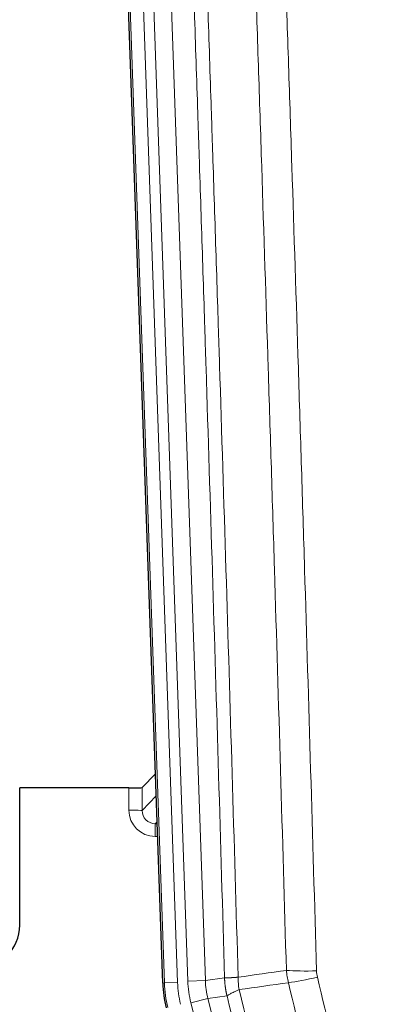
# Model space of a CAD drawing. Header units: inches. Extents: x 0 to 20790, y -12 to 14700.
# Tile 8 of 256: x 1702 to 1784, y 5223 to 5448. Entities that reach past the tile are written whole.
import ezdxf

# ---------------------------------------------------------------- set-up
doc = ezdxf.new("R2010")
doc.units = ezdxf.units.IN
doc.layers.add('1', color=7, linetype='Continuous', true_color=0xffffff)

msp = doc.modelspace()

# ---------------------------------------------------------------- linework, layer by layer
at = {"layer": '1', "color": 2, "linetype": 'Continuous', "lineweight": 25}
for p, q in [((1734.729, 5228.062), (1721.612, 5603.708)), ((1733.062, 5275.799), (1730.035, 5272.664)), ((1727.036, 5272.563), (1702.134, 5272.563)), ((1702.134, 5241.328), (1702.134, 5272.563))]:
    msp.add_line(p, q, dxfattribs=at)
at = {"layer": '1', "color": 110, "linetype": 'Continuous', "lineweight": 13}
for p, q in [((1735.103, 5228.115), (1721.992, 5603.558)), ((1724.986, 5603.662), (1738.097, 5228.219)), ((1727.378, 5602.72), (1740.444, 5228.549)), ((1731.37, 5602.86), (1744.436, 5228.689)), ((1727.026, 5267.516), (1727.036, 5272.563)), ((1730.035, 5272.664), (1730.024, 5267.434)), ((1730.024, 5267.434), (1733.238, 5270.762)), ((1733.444, 5264.868), (1733.017, 5264.426)), ((1733.017, 5264.426), (1733.46, 5264.426)), ((1733.017, 5264.426), (1733.017, 5261.506)), ((1733.017, 5261.506), (1733.562, 5261.506)), ((1744.436, 5228.689), (1748.813, 5229.304)), ((1734.729, 5228.062), (1735.103, 5228.115)), ((1738.097, 5228.219), (1735.103, 5228.115)), ((1740.444, 5228.549), (1744.436, 5228.689)), ((1741.142, 5223.588), (1745.017, 5224.554)), ((1749.369, 5225.166), (1745.017, 5224.554)), ((1745.017, 5224.554), (1766.369, 5138.916)), ((1762.494, 5137.95), (1741.142, 5223.588))]:
    msp.add_line(p, q, dxfattribs=at)
at = {"layer": '1', "color": 2, "linetype": 'Continuous', "lineweight": 25}
msp.add_arc((1692.134, 5241.328), 10, 270, 0, dxfattribs=at)
for centre, major_axis, ratio, start_param, end_param in [((1727.037, 5272.668), (-3, 0), 0.0349646, 1.5706703, 3.1078402), ((1761.75, 5229.014, 0), (26.774, 3.763), 0.9986144, 3.0370169, 3.2461684)]:
    msp.add_ellipse(centre, major_axis=major_axis, ratio=ratio, start_param=start_param, end_param=end_param, dxfattribs=at)
at = {"layer": '1', "color": 110, "linetype": 'Continuous', "lineweight": 13}
for centre, major_axis, ratio, start_param, end_param in [((1733.029, 5267.516), (-3.237, -5.067), 0.9977321, 5.2798208, 6.8506171), ((1727.026, 5267.437), (-3, 0.006), 0.0261769, 3.175273, 4.7124429), ((1733.029, 5267.437), (-1.726, -2.474), 0.9943829, 5.3201387, 6.890935), ((1769.767, 5232.008), (-9.996, -0.288), 0.1133347, 0.8101184, 1.5675278), ((1769.954, 5230.603), (-9.719, -2.353), 0.1107863, 0.7983441, 1.5439815), ((1762.115, 5229.065), (-26.766, -3.762), 0.9989218, 6.1786096, 6.387761), ((1762.115, 5229.065, 0), (23.799, 3.345), 0.9986144, 3.0370169, 3.2461684), ((1764.462, 5229.395), (-23.799, -3.345), 0.9986144, 6.1786096, 6.387761), ((1764.462, 5229.395), (-19.844, -2.789), 0.9980617, 6.1786096, 6.387761)]:
    msp.add_ellipse(centre, major_axis=major_axis, ratio=ratio, start_param=start_param, end_param=end_param, dxfattribs=at)
for points, knots in [([(1739.673, 5602.268), (1740.245, 5586.713), (1741.372, 5555.604), (1743.017, 5508.939), (1744.084, 5477.829), (1744.872, 5454.496), (1745.263, 5442.83), (1745.715, 5429.219), (1745.907, 5423.386), (1746.035, 5419.497), (1746.099, 5417.553), (1746.418, 5407.831), (1746.798, 5396.168), (1747.236, 5382.565), (1747.422, 5376.736), (1747.546, 5372.851), (1747.608, 5370.908), (1748.164, 5353.425), (1749.137, 5322.369), (1750.548, 5275.858), (1751.456, 5244.901), (1751.902, 5229.434)], [0, 0, 0, 0, 0.125, 0.25, 0.375, 0.375, 0.4375, 0.46875, 0.484375, 0.484375, 0.5, 0.5, 0.5625, 0.59375, 0.609375, 0.609375, 0.625, 0.625, 0.75, 0.875, 1, 1, 1, 1]), ([(1748.813, 5229.304), (1748.368, 5244.714), (1747.462, 5275.559), (1746.055, 5321.901), (1745.085, 5352.844), (1744.531, 5370.264), (1744.469, 5372.2), (1744.345, 5376.071), (1744.159, 5381.879), (1743.723, 5395.433), (1743.344, 5407.054), (1743.026, 5416.74), (1742.962, 5418.678), (1742.835, 5422.552), (1742.643, 5428.365), (1742.192, 5441.926), (1741.802, 5453.551), (1741.016, 5476.8), (1739.953, 5507.798), (1738.312, 5554.295), (1737.188, 5585.294), (1736.618, 5600.793)], [0, 0, 0, 0, 0.125, 0.25, 0.375, 0.375, 0.390625, 0.390625, 0.40625, 0.4375, 0.5, 0.5, 0.515625, 0.515625, 0.53125, 0.5625, 0.625, 0.625, 0.75, 0.875, 1, 1, 1, 1]), ([(1762.899, 5230.989), (1762.461, 5246.208), (1761.569, 5276.67), (1760.647, 5307.18), (1759.944, 5330.08), (1759.708, 5337.716), (1759.232, 5352.995), (1758.992, 5360.637), (1758.265, 5383.572), (1757.773, 5398.87), (1757.149, 5417.999), (1757.024, 5421.825), (1756.772, 5429.477), (1756.393, 5440.955), (1756.01, 5452.433), (1755.239, 5475.39), (1754.195, 5505.999), (1752.585, 5551.913), (1751.483, 5582.524), (1750.925, 5597.829)], [0, 0, 0, 0, 0.125, 0.25, 0.25, 0.3125, 0.3125, 0.375, 0.375, 0.5, 0.5, 0.53125, 0.53125, 0.5625, 0.625, 0.625, 0.75, 0.875, 1, 1, 1, 1]), ([(1757.808, 5598.173), (1758.366, 5582.848), (1759.466, 5552.199), (1761.074, 5506.228), (1762.116, 5475.581), (1762.887, 5452.596), (1763.269, 5441.103), (1763.648, 5429.611), (1763.899, 5421.949), (1764.024, 5418.118), (1764.648, 5398.965), (1765.139, 5383.649), (1765.864, 5360.684), (1766.104, 5353.033), (1766.58, 5337.735), (1766.816, 5330.089), (1767.518, 5307.16), (1768.439, 5276.613), (1769.329, 5246.113), (1769.767, 5230.875)], [0, 0, 0, 0, 0.125, 0.25, 0.375, 0.375, 0.4375, 0.46875, 0.46875, 0.5, 0.5, 0.625, 0.625, 0.6875, 0.6875, 0.75, 0.75, 0.875, 1, 1, 1, 1]), ([(1748.813, 5229.304), (1748.814, 5229.304), (1748.816, 5229.304), (1748.819, 5229.303), (1748.822, 5229.303), (1748.826, 5229.303), (1748.829, 5229.302), (1748.833, 5229.302), (1748.838, 5229.302), (1748.842, 5229.301), (1748.847, 5229.301), (1748.852, 5229.301), (1748.858, 5229.301), (1748.863, 5229.3), (1748.869, 5229.3), (1748.875, 5229.3), (1748.882, 5229.3), (1748.888, 5229.3), (1748.895, 5229.299), (1748.902, 5229.299), (1748.909, 5229.299), (1748.917, 5229.299), (1748.925, 5229.299), (1748.933, 5229.298), (1748.941, 5229.298), (1748.95, 5229.298), (1748.959, 5229.298), (1748.968, 5229.298), (1748.977, 5229.298), (1748.987, 5229.298), (1748.997, 5229.297), (1749.007, 5229.297), (1749.017, 5229.297), (1749.028, 5229.297), (1749.039, 5229.297), (1749.05, 5229.297), (1749.061, 5229.297), (1749.073, 5229.297), (1749.085, 5229.297), (1749.097, 5229.297), (1749.109, 5229.297), (1749.122, 5229.297), (1749.135, 5229.297), (1749.148, 5229.297), (1749.161, 5229.297), (1749.175, 5229.297), (1749.189, 5229.297), (1749.203, 5229.297), (1749.217, 5229.297), (1749.232, 5229.297), (1749.247, 5229.297), (1749.262, 5229.298), (1749.277, 5229.298), (1749.293, 5229.298), (1749.308, 5229.298), (1749.324, 5229.298), (1749.341, 5229.298), (1749.357, 5229.298), (1749.374, 5229.299), (1749.391, 5229.299), (1749.408, 5229.299), (1749.426, 5229.299), (1749.443, 5229.3), (1749.461, 5229.3), (1749.479, 5229.3), (1749.498, 5229.3), (1749.517, 5229.301), (1749.535, 5229.301), (1749.555, 5229.301), (1749.574, 5229.302), (1749.594, 5229.302), (1749.613, 5229.303), (1749.633, 5229.303), (1749.654, 5229.303), (1749.674, 5229.304), (1749.695, 5229.304), (1749.722, 5229.305), (1749.756, 5229.306), (1749.797, 5229.307), (1749.838, 5229.308), (1749.881, 5229.309), (1749.924, 5229.31), (1749.968, 5229.312), (1750.013, 5229.313), (1750.059, 5229.315), (1750.105, 5229.317), (1750.152, 5229.319), (1750.2, 5229.321), (1750.249, 5229.323), (1750.298, 5229.325), (1750.348, 5229.328), (1750.399, 5229.33), (1750.451, 5229.333), (1750.503, 5229.336), (1750.556, 5229.339), (1750.61, 5229.342), (1750.665, 5229.345), (1750.72, 5229.348), (1750.776, 5229.351), (1750.833, 5229.355), (1750.891, 5229.359), (1750.949, 5229.362), (1751.008, 5229.366), (1751.067, 5229.37), (1751.128, 5229.374), (1751.189, 5229.379), (1751.25, 5229.383), (1751.312, 5229.388), (1751.375, 5229.392), (1751.439, 5229.397), (1751.503, 5229.402), (1751.568, 5229.407), (1751.634, 5229.412), (1751.7, 5229.418), (1751.767, 5229.423), (1751.834, 5229.429), (1751.88, 5229.432), (1751.902, 5229.434)], [0, 0, 0, 0, 0.0066687, 0.0133374, 0.0200061, 0.0266746, 0.0333432, 0.0400116, 0.0466801, 0.0533484, 0.0600168, 0.066685, 0.0733532, 0.0800214, 0.0866895, 0.0933575, 0.1000255, 0.1066935, 0.1133614, 0.1200292, 0.126697, 0.1333647, 0.1400324, 0.1467001, 0.1533676, 0.1600352, 0.1667026, 0.1733701, 0.1800374, 0.1867047, 0.193372, 0.2000392, 0.2067064, 0.2133735, 0.2200405, 0.2267075, 0.2333745, 0.2400414, 0.2467082, 0.253375, 0.2600418, 0.2667085, 0.2733751, 0.2800417, 0.2867082, 0.2933747, 0.3000412, 0.3067075, 0.3133739, 0.3200401, 0.3267064, 0.3333725, 0.3400387, 0.3467047, 0.3533708, 0.3600367, 0.3667026, 0.3733685, 0.3800343, 0.3867001, 0.3933658, 0.4000315, 0.4066971, 0.4133626, 0.4200281, 0.4266936, 0.433359, 0.4400243, 0.4466896, 0.4533549, 0.4600201, 0.4666852, 0.4733503, 0.4800154, 0.4866804, 0.4933453, 0.5000102, 0.5125098, 0.5250093, 0.5375088, 0.5500082, 0.5625077, 0.5750071, 0.5875066, 0.600006, 0.6125054, 0.6250049, 0.6375043, 0.6500037, 0.6625032, 0.6750026, 0.6875021, 0.7000016, 0.7125011, 0.7250006, 0.7375001, 0.7499997, 0.7624993, 0.7749989, 0.7874985, 0.7999982, 0.812498, 0.8249977, 0.8374975, 0.8499974, 0.8624973, 0.8749972, 0.8874972, 0.8999973, 0.9124974, 0.9249976, 0.9374978, 0.9499981, 0.9624985, 0.9749989, 0.9874994, 1, 1, 1, 1]), ([(1749.369, 5225.166), (1749.364, 5225.186), (1749.354, 5225.229), (1749.339, 5225.293), (1749.324, 5225.358), (1749.308, 5225.425), (1749.293, 5225.493), (1749.278, 5225.562), (1749.262, 5225.632), (1749.247, 5225.704), (1749.232, 5225.777), (1749.216, 5225.851), (1749.201, 5225.927), (1749.185, 5226.004), (1749.17, 5226.082), (1749.155, 5226.162), (1749.14, 5226.243), (1749.125, 5226.325), (1749.11, 5226.408), (1749.095, 5226.493), (1749.081, 5226.579), (1749.066, 5226.666), (1749.052, 5226.755), (1749.038, 5226.845), (1749.024, 5226.936), (1749.01, 5227.029), (1748.997, 5227.123), (1748.976, 5227.274), (1748.95, 5227.476), (1748.922, 5227.722), (1748.898, 5227.952), (1748.879, 5228.163), (1748.863, 5228.356), (1748.85, 5228.532), (1748.84, 5228.689), (1748.832, 5228.829), (1748.826, 5228.95), (1748.822, 5229.053), (1748.818, 5229.138), (1748.816, 5229.205), (1748.814, 5229.254), (1748.813, 5229.285), (1748.813, 5229.3), (1748.813, 5229.304)], [0, 0, 0, 0, 0.0155037, 0.0313049, 0.0474035, 0.0637997, 0.0804935, 0.097485, 0.1147743, 0.1323613, 0.1502462, 0.1684289, 0.1869096, 0.2056883, 0.224765, 0.2441397, 0.2638126, 0.2837835, 0.3040527, 0.32462, 0.3454856, 0.3666494, 0.3881116, 0.409872, 0.4319308, 0.454288, 0.4769435, 0.4998975, 0.5635611, 0.6228928, 0.6778927, 0.7285606, 0.7748966, 0.8169007, 0.8545729, 0.8879131, 0.9169214, 0.9415977, 0.9619421, 0.9779545, 0.989635, 0.9969835, 1, 1, 1, 1]), ([(1752.114, 5226.6), (1752.039, 5227.066), (1751.997, 5227.536), (1751.939, 5228.481), (1751.923, 5228.957), (1751.902, 5229.434)], [0, 0, 0, 0, 0.5, 0.5, 1, 1, 1, 1]), ([(1769.954, 5229.463), (1769.898, 5229.695), (1769.855, 5229.929), (1769.792, 5230.399), (1769.774, 5230.636), (1769.767, 5230.875)], [0, 0, 0, 0, 0.5, 0.5, 1, 1, 1, 1]), ([(1769.954, 5229.463), (1772.24, 5219.985), (1774.521, 5210.512), (1777.936, 5196.311), (1779.074, 5191.579), (1781.346, 5182.118), (1782.481, 5177.389), (1783.615, 5172.661)], [0, 0, 0, 0, 0.5, 0.5, 0.75, 0.75, 1, 1, 1, 1]), ([(1749.369, 5225.166), (1749.391, 5225.217), (1749.468, 5225.283), (1749.732, 5225.45), (1749.918, 5225.55), (1750.389, 5225.787), (1750.674, 5225.923), (1751.333, 5226.234), (1751.706, 5226.408), (1752.114, 5226.6)], [0, 0, 0, 0, 0.25, 0.25, 0.5, 0.5, 0.75, 0.75, 1, 1, 1, 1]), ([(1752.114, 5226.6), (1754.937, 5214.975), (1757.752, 5203.359), (1761.966, 5185.948), (1763.369, 5180.146), (1766.171, 5168.548), (1767.57, 5162.752), (1768.968, 5156.957)], [0, 0, 0, 0, 0.5, 0.5, 0.75, 0.75, 1, 1, 1, 1]), ([(1777.035, 5171.466), (1775.9, 5176.187), (1774.763, 5180.91), (1772.488, 5190.358), (1771.349, 5195.083), (1767.93, 5209.265), (1765.646, 5218.724), (1763.358, 5228.189)], [0, 0, 0, 0, 0.25, 0.25, 0.5, 0.5, 1, 1, 1, 1]), ([(1765.412, 5158.971), (1764.081, 5164.479), (1762.749, 5169.989), (1760.081, 5181.013), (1758.745, 5186.528), (1754.735, 5203.077), (1752.055, 5214.117), (1749.369, 5225.166)], [0, 0, 0, 0, 0.25, 0.25, 0.5, 0.5, 1, 1, 1, 1])]:
    msp.add_open_spline(points, degree=3, knots=knots, dxfattribs=at)
for points in [[(1751.902, 5229.434), (1755.567, 5229.955), (1759.233, 5230.473), (1762.899, 5230.989)], [(1763.358, 5228.189), (1763.245, 5228.649), (1763.057, 5229.575), (1762.94, 5230.516), (1762.899, 5230.989)], [(1763.358, 5228.189), (1759.609, 5227.662), (1755.862, 5227.132), (1752.114, 5226.6)]]:
    msp.add_open_spline(points, degree=3, dxfattribs=at)

doc.saveas('drawing.dxf')
